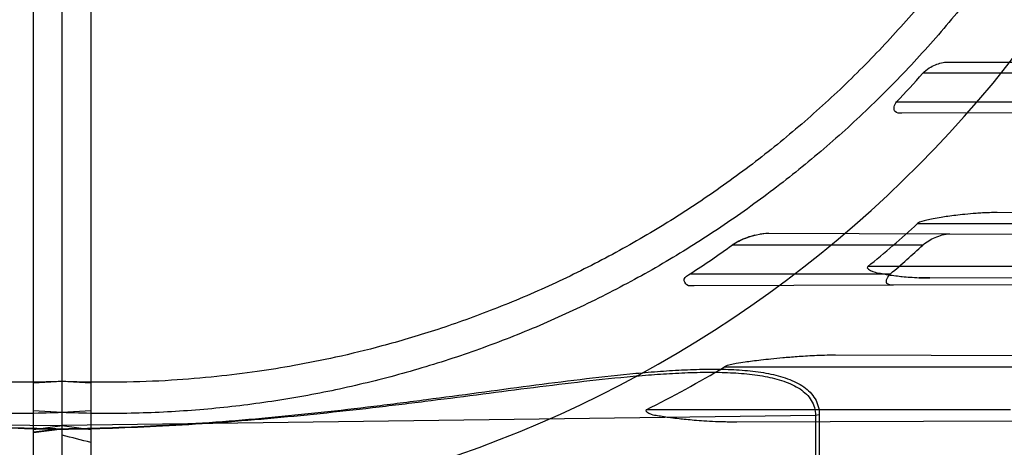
# Model space of a CAD drawing. Header units: millimetres. Extents: x 0 to 297, y 0 to 210.
# Tile 23 of 256: x 146.8237 to 147.0301, y 90.9759 to 91.0655. Entities that reach past the tile are written whole.
import ezdxf

# ---------------------------------------------------------------- set-up
doc = ezdxf.new("R2010")
doc.units = ezdxf.units.MM
doc.header["$LTSCALE"] = 16.335
doc.layers.get('0').update_dxf_attribs({"linetype": 'CONTINUOUS'})
for name, color, linetype in [('01_GLOBAL', 7, 'CONTINUOUS'), ('INTFCLR_1', 7, 'CONTINUOUS'), ('INTFCLR_144815', 7, 'CONTINUOUS'), ('INTFCLR_72935', 7, 'CONTINUOUS')]:
    doc.layers.add(name, color=color, linetype=linetype)

msp = doc.modelspace()

# ---------------------------------------------------------------- linework, layer by layer
at = {"color": 7, "linetype": 'Continuous'}
msp.add_circle((147.7028034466, 92.1254639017), 2.28, dxfattribs=at)
at = {"color": 9, "linetype": 'Continuous'}
msp.add_arc((147.7028034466, 92.1254639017), 2.2507792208, 182.9674534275, 267.0325465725, dxfattribs=at)
at = {"layer": '01_GLOBAL', "color": 7, "linetype": 'Continuous'}
msp.add_circle((147.7028034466, 92.1254639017), 2.31, dxfattribs=at)
at = {"layer": 'INTFCLR_1', "color": 6, "linetype": 'Continuous'}
for p, q in [((146.8266356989, 90.733821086), (146.8266356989, 91.752771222)), ((146.8326356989, 90.727296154), (146.8326357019, 91.3209435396)), ((147.0186428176, 91.020646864), (147.0785079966, 91.0204378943)), ((147.070057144, 91.01012491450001), (147.0068313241, 91.0099042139)), ((146.8326356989, 90.98974279), (146.8266356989, 90.9893538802)), ((146.8326356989, 90.9832288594), (146.8266356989, 90.9836073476))]:
    msp.add_line(p, q, dxfattribs=at)
at = {"layer": 'INTFCLR_1', "color": 9, "linetype": 'Continuous'}
for p, q in [((147.0181954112, 91.0566484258), (147.0497517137, 91.05653827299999)), ((147.045522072, 91.054296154), (147.0129768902, 91.054296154)), ((147.007476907, 91.048296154), (147.0408870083, 91.048296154)), ((147.0417603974, 91.04602613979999), (147.008570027, 91.0459102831)), ((147.0740290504, 91.0249535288), (147.02856765, 91.02511221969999)), ((147.011885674, 91.02279615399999), (147.0692219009, 91.02279615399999)), ((146.9806500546, 91.02077948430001), (147.0186428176, 91.020646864)), ((147.0129698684, 91.018296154), (146.9730278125, 91.018296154)), ((147.0616429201, 91.01379615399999), (147.0014174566, 91.01379615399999)), ((146.9642364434, 91.012296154), (147.0062236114, 91.012296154)), ((147.0068313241, 91.0099042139), (146.9650869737, 91.009758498)), ((147.0144402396, 91.01143077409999), (147.0629885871, 91.01160024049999)), ((147.0473700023, 90.9950465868), (146.9946540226, 90.995230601)), ((146.9714198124, 90.99279615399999), (147.0413799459, 90.99279615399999)), ((147.0313801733, 90.98379615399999), (146.9549877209, 90.98379615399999)), ((146.9904780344, 90.98256960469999), (146.8326356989, 90.9804954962)), ((146.973970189, 90.98128950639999), (147.032664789, 90.9814943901)), ((146.9912744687, 90.9827212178), (146.9904780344, 90.9825696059)), ((146.9904780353, 90.98256960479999), (146.9904780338, 90.91582522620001)), ((146.9912744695, 90.9827212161), (146.991274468, 90.9160206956)), ((146.8266356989, 90.97969904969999), (146.8326356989, 90.9804954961)), ((146.8326356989, 90.9798428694), (146.8266356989, 90.97912682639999)), ((146.8326356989, 90.9797437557), (146.8266356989, 90.9789695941))]:
    msp.add_line(p, q, dxfattribs=at)
at = {"layer": 'INTFCLR_1', "color": 7, "linetype": 'Continuous'}
for p, q in [((146.9806500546, 91.02077948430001), (146.978876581, 91.020606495)), ((147.0144402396, 91.01143077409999), (147.0122172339, 91.011471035))]:
    msp.add_line(p, q, dxfattribs=at)
at = {"layer": 'INTFCLR_1', "color": 6, "linetype": 'Continuous'}
for centre, radius, start, end in [((146.8326356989, 91.21329615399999), 0.3620710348, 270, 90.00000002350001), ((146.8326356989, 91.21329615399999), 0.3440948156, 270, 90.00000002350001), ((146.833014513, 91.2137403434), 0.2404348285, 316.5197818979, 318.4594987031), ((146.8407386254, 91.2112751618), 0.2545891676, 309.1335320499, 312.2407996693), ((146.8332183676, 91.21370821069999), 0.240275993, 303.0439087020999, 305.5821917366), ((146.833104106, 91.2137402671), 0.2656126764, 310.675507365, 312.623132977), ((146.8425794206, 91.20852969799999), 0.2512783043, 296.5735206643, 300.8464944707)]:
    msp.add_arc(centre, radius, start, end, dxfattribs=at)
at = {"layer": 'INTFCLR_1', "color": 9, "linetype": 'Continuous'}
for radius, start, end in [(0.252930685, 270.0000000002, 337.5066823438), (0.312931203, 307.5299422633, 312.2149436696)]:
    msp.add_arc((146.8326356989, 91.21329615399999), radius, start, end, dxfattribs=at)
at = {"layer": 'INTFCLR_1', "color": 6, "linetype": 'Continuous'}
for points, knots in [([(146.8326356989, 91.43684951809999), (146.8370934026, 91.4370324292), (146.8460221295, 91.4371307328), (146.8593965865, 91.4364777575), (146.8727322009, 91.4350215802), (146.8860227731, 91.43275670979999), (146.8991901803, 91.4296831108), (146.9119493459, 91.4258772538), (146.9244276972, 91.42133923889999), (146.9366204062, 91.41607317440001), (146.9486732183, 91.40998030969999), (146.9603342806, 91.4031720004), (146.9715563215, 91.3956772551), (146.9823021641, 91.3875235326), (146.9925323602, 91.378741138), (147.0022137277, 91.3693599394), (147.0113088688, 91.3594178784), (147.0197869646, 91.34894903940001), (147.0276126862, 91.3379999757), (147.0347635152, 91.32660613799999), (147.0412169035, 91.3148041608), (147.0469483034, 91.30263928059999), (147.0519351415, 91.2901631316), (147.0561630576, 91.2774165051), (147.0596198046, 91.26443869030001), (147.062293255, 91.2512742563), (147.0641729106, 91.23797325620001), (147.065251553, 91.22458944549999), (147.0655262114, 91.2111788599), (147.0649983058, 91.19778888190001), (147.0636720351, 91.18446362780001), (147.0615523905, 91.171242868), (147.0586468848, 91.1581723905), (147.0549655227, 91.14529814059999), (147.0505224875, 91.1326698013), (147.0453357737, 91.1203369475), (147.0394268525, 91.10834549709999), (147.0328159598, 91.0967324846), (147.025529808, 91.085543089), (147.017595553, 91.07481608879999), (147.0090432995, 91.06458805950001), (146.9998957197, 91.0548854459), (146.990192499, 91.0457509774), (146.9799629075, 91.0372101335), (146.9692487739, 91.02929684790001), (146.9580859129, 91.02203789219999), (146.946519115, 91.01546018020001), (146.9346012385, 91.009590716), (146.9226185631, 91.0045493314), (146.9109496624, 91.0004116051), (146.9001136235, 90.9972091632), (146.890303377, 90.99481493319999), (146.8815652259, 90.99306878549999), (146.8732657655, 90.9917310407), (146.8646870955, 90.9906692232), (146.8551490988, 90.9898778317), (146.8443424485, 90.989471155), (146.8367080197, 90.989575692), (146.8326356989, 90.98974278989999)], [0, 0, 0, 0, 0.0185657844, 0.0371317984, 0.05569073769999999, 0.0743563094, 0.09320240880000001, 0.1119235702, 0.129729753, 0.1484268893, 0.1671582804, 0.1858963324, 0.2045840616, 0.2232805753, 0.241995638, 0.2606572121, 0.2793460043, 0.298034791, 0.3166822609, 0.3353170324, 0.3539796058, 0.3726237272, 0.3912431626, 0.4098577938, 0.4284754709, 0.4470981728, 0.4657246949, 0.4843423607, 0.5029403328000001, 0.5215094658, 0.5400731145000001, 0.5586325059, 0.5771954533, 0.5957587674, 0.6143211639, 0.6328711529, 0.651401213, 0.6699184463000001, 0.6884460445, 0.7069331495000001, 0.7254085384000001, 0.7438945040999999, 0.7623917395, 0.7808314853, 0.7993176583, 0.8177869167, 0.8362093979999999, 0.8546575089, 0.8730374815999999, 0.8902753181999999, 0.9061521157, 0.9200376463, 0.9322836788, 0.9432240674, 0.9550134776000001, 0.9682465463, 0.9830392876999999, 1, 1, 1, 1]), ([(147.0610994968, 91.1415300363), (147.0603950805, 91.1393810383), (147.0589228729, 91.1351035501), (147.0565266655, 91.1287553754), (147.0539445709, 91.1224805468), (147.051178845, 91.1162845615), (147.0482318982, 91.110172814), (147.0451062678, 91.1041505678), (147.0418046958, 91.09822310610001), (147.0383300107, 91.0923955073), (147.0346852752, 91.0866729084), (147.0308736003, 91.0810601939), (147.0268983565, 91.07556232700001), (147.0227629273, 91.07018398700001), (147.0184709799, 91.06492994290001), (147.0140261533, 91.0598046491), (147.009432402, 91.054812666), (147.0046936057, 91.0499582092), (146.9998140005, 91.0452456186), (146.9947976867, 91.0406788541), (146.9896491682, 91.03626201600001), (146.9843727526, 91.0319988), (146.9789731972, 91.02789304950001), (146.9734550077, 91.0239481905), (146.9678231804, 91.0201677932), (146.9620824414, 91.0165550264), (146.9562380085, 91.01311316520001), (146.9502947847, 91.00984508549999), (146.9442580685, 91.0067536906), (146.9381330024, 91.00384160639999), (146.9319249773, 91.0011113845), (146.9256393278, 90.9985653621), (146.9192814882, 90.9962057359), (146.9128569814, 90.9940345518), (146.9063713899, 90.99205369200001), (146.899830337, 90.9902648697), (146.8932394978, 90.98866963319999), (146.886604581, 90.9872693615), (146.8799313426, 90.98606526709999), (146.8732255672, 90.98505839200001), (146.8664930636, 90.9842496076), (146.8597396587, 90.9836396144), (146.8529712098, 90.9832289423), (146.8461935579, 90.98301795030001), (146.8394126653, 90.98300682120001), (146.8348936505, 90.9831326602), (146.8326356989, 90.9832288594)], [0, 0, 0, 0, 0.0227356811, 0.0454710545, 0.0682062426, 0.09094098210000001, 0.1136756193, 0.1364096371, 0.1591436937, 0.1818769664, 0.2046103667, 0.2273428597, 0.2500755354, 0.2728072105, 0.2955391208, 0.3182699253, 0.3410011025, 0.3637310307, 0.3864614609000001, 0.4091905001, 0.4319201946, 0.4546483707, 0.4773773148, 0.5001046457, 0.5228327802, 0.5455591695, 0.5682859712, 0.5910108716, 0.6137361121, 0.6364602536, 0.6591836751, 0.681906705, 0.7046293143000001, 0.7273515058, 0.750073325, 0.77279473, 0.7955158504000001, 0.8182366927, 0.8409573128, 0.8636777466, 0.886398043, 0.9091183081, 0.9318386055, 0.9545589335, 0.9772794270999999, 1, 1, 1, 1]), ([(147.0129768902, 91.054296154), (147.0133637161, 91.05473279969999), (147.0142227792, 91.0553959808), (147.0159523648, 91.0562781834), (147.0173141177, 91.0566515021), (147.0181954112, 91.0566484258)], [0, 0, 0, 0, 0.2996785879, 0.5472568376, 1, 1, 1, 1]), ([(147.008570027, 91.0459102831), (147.0080850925, 91.0459085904), (147.0065503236, 91.04595598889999), (147.007002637, 91.0477960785), (147.007476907, 91.048296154)], [0, 0, 0, 0, 0.4130131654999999, 1, 1, 1, 1]), ([(147.0129698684, 91.018296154), (147.0133476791, 91.018643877), (147.0141899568, 91.01924250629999), (147.0155721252, 91.0199470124), (147.0170547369, 91.02046499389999), (147.0181088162, 91.020648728), (147.0186428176, 91.020646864)], [0, 0, 0, 0, 0.2467037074, 0.4926862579, 0.743430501, 1, 1, 1, 1]), ([(146.9650869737, 91.009758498), (146.9645710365, 91.00975669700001), (146.9634836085, 91.00957096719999), (146.9625661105, 91.011443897), (146.9637667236, 91.0119906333), (146.9642364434, 91.012296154)], [0, 0, 0, 0, 0.3387708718, 0.6320766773, 1, 1, 1, 1]), ([(147.0068313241, 91.0099042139), (147.0063503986, 91.0099025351), (147.0046740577, 91.0100455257), (147.0056762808, 91.0118258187), (147.0062236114, 91.012296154)], [0, 0, 0, 0, 0.3999127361, 1, 1, 1, 1])]:
    msp.add_open_spline(points, degree=3, knots=knots, dxfattribs=at)
at = {"layer": 'INTFCLR_1', "color": 7, "linetype": 'Continuous'}
for points, knots in [([(147.0285676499, 91.0251122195), (147.0280296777, 91.02511093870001), (147.0269988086, 91.0250993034), (147.0255218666, 91.02503298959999), (147.0238056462, 91.02492286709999), (147.0219323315, 91.0247597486), (147.0199604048, 91.0245411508), (147.0183018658, 91.0243280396), (147.0167306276, 91.0240923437), (147.0152443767, 91.02384623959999), (147.0135972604, 91.0234675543), (147.0124037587, 91.02323614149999), (147.0118856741, 91.02279615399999)], [0, 0, 0, 0, 0.0953586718, 0.1827074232, 0.2620246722, 0.4001855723, 0.5159603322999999, 0.6137131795, 0.696476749, 0.7978687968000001, 0.8795184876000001, 1, 1, 1, 1]), ([(146.9730278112, 91.018296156), (146.9734818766, 91.01862362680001), (146.9745821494, 91.0192451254), (146.9764904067, 91.0200316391), (146.9785623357, 91.0205969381), (146.9800069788, 91.0207857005), (146.980650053, 91.02077948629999)], [0, 0, 0, 0, 0.207116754, 0.4650882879, 0.7620759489, 1, 1, 1, 1]), ([(146.9777918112, 91.0203699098), (146.9772291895, 91.02022669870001), (146.9760768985, 91.0198651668), (146.974469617, 91.01919003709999), (146.9734670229, 91.0185998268), (146.9730278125, 91.018296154)], [0, 0, 0, 0, 0.3337325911, 0.6930512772, 1, 1, 1, 1]), ([(147.0014174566, 91.01379615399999), (147.0010436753, 91.01347947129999), (147.0028077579, 91.01254268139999), (147.0040107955, 91.0124314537), (147.0057278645, 91.0120735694), (147.0072341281, 91.0118783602), (147.0087602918, 91.011703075), (147.010368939, 91.0115649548), (147.0122906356, 91.0114544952), (147.013682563, 91.0114293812), (147.0144402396, 91.01143077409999)], [0, 0, 0, 0, 0.1086179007, 0.2308184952, 0.3521778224, 0.4736789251, 0.5734415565, 0.691411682, 0.8320112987, 1, 1, 1, 1]), ([(146.9946540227, 90.9952306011), (146.9938877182, 90.99522847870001), (146.9924211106, 90.9952145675), (146.990322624, 90.99513163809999), (146.9884171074, 90.9950275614), (146.9866899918, 90.9949116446), (146.9851179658, 90.994790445), (146.9832821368, 90.9946331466), (146.981267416, 90.9944404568), (146.9791392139, 90.9942106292), (146.9773443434, 90.9939909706), (146.9756237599, 90.9937643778), (146.9736774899, 90.9934275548), (146.9721655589, 90.99320880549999), (146.9714198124, 90.99279615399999)], [0, 0, 0, 0, 0.0981685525, 0.187865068, 0.2690120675, 0.342636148, 0.4096112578, 0.4709934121, 0.5786744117, 0.6688921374, 0.7451643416, 0.8104368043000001, 0.8908150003, 1, 1, 1, 1]), ([(146.9549877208, 90.98379615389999), (146.9545803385, 90.9835883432), (146.9562749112, 90.9826596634), (146.9572985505, 90.98265403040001), (146.958756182, 90.9823570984), (146.9602401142, 90.982165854), (146.9617865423, 90.98197342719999), (146.9634350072, 90.9818031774), (146.9651694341, 90.9816464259), (146.9672194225, 90.9814953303), (146.9691534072, 90.9813907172), (146.9709061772, 90.9813268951), (146.9723961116, 90.9812933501), (146.9734305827, 90.9812882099), (146.9739701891, 90.98128950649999)], [0, 0, 0, 0, 0.0706343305, 0.1414971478, 0.2130473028, 0.2848318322, 0.3769007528, 0.4523282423, 0.541125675, 0.645764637, 0.7698295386, 0.8402317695, 0.9166568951, 1, 1, 1, 1])]:
    msp.add_open_spline(points, degree=3, knots=knots, dxfattribs=at)
at = {"layer": 'INTFCLR_1', "color": 9, "linetype": 'Continuous'}
for points, knots in [([(146.8326356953, 90.9797437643), (146.8396443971, 90.97983349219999), (146.854009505, 90.98030523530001), (146.875691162, 90.98186569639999), (146.8921668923, 90.98360361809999), (146.9031283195, 90.98490848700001), (146.9103828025, 90.9858032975), (146.919366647, 90.98695492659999), (146.9300383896, 90.98833513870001), (146.9405591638, 90.9896345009), (146.9492320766, 90.9905733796), (146.9552450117, 90.9910888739), (146.9586389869, 90.9913274), (146.9620340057, 90.9915253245), (146.9645853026, 90.9916204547), (146.966294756, 90.9916503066)], [0, 0, 0, 0, 0.1566143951, 0.3210466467, 0.4855983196, 0.5267373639, 0.5676974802, 0.6489192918, 0.7291134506, 0.8081312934, 0.8857786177, 0.92401377, 0.9429688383, 0.9617983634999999, 1, 1, 1, 1]), ([(146.8326356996, 90.97984284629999), (146.8396708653, 90.97993336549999), (146.8541024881, 90.98042235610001), (146.8758883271, 90.98205411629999), (146.8924487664, 90.98387553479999), (146.9034666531, 90.98524326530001), (146.9107592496, 90.9861812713), (146.9197900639, 90.9873883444), (146.9305173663, 90.98883444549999), (146.9410928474, 90.9901949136), (146.9498114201, 90.9911767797), (146.9558564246, 90.9917147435), (146.959268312, 90.9919631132), (146.9626225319, 90.9921651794), (146.9667345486, 90.9923243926), (146.9715515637, 90.9923229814), (146.9754552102, 90.9921114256), (146.9784684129, 90.9917679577), (146.9812903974, 90.9913049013), (146.9839738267, 90.9906217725), (146.9864154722, 90.9895980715), (146.9880224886, 90.9886644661), (146.9893943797, 90.9875185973), (146.9904598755, 90.9861343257), (146.9911352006, 90.9845030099), (146.9912744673, 90.9833224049), (146.9912744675, 90.9827212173)], [0, 0, 0, 0, 0.1289801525, 0.2646247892, 0.4004023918, 0.4343527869, 0.4681570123, 0.5351918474, 0.6013787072, 0.6665897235, 0.7306589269, 0.7622023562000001, 0.7778384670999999, 0.7933700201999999, 0.8238027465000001, 0.8532617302, 0.8816493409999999, 0.8954141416, 0.908833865, 0.9340747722, 0.9459268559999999, 0.9572740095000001, 0.9680210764, 0.9784972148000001, 0.9889789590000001, 1, 1, 1, 1]), ([(146.966294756, 90.9916503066), (146.9678347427, 90.9916771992), (146.9709160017, 90.9916758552), (146.9747405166, 90.99148095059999), (146.977738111, 90.9911570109), (146.9805431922, 90.9907195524), (146.9832098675, 90.9900739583), (146.9856403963, 90.98910297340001), (146.9872375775, 90.9882186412), (146.9886016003, 90.9871331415), (146.9896632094, 90.9858200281), (146.9903384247, 90.984267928), (146.9904780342, 90.9831412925), (146.9904780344, 90.9825696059)], [0, 0, 0, 0, 0.1636849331, 0.3273608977, 0.4066878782, 0.4839772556, 0.6290768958, 0.6969461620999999, 0.7616165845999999, 0.8224219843, 0.8811135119, 0.9392447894, 1, 1, 1, 1])]:
    msp.add_open_spline(points, degree=3, knots=knots, dxfattribs=at)
at = {"layer": 'INTFCLR_144815', "color": 6, "linetype": 'Continuous'}
for radius in [0.3828680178, 0.364857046]:
    msp.add_circle((146.8326356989, 91.21329615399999), radius, dxfattribs=at)
for radius, start, end in [(0.5278075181, 313.9937911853, 154.5150993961), (0.5098075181, 312.9543589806, 154.5144414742), (0.49294334, 282.2440355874, 71.2863570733), (0.3966228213, 45.0000000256, 314.9999999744), (0.3959130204, 44.99999995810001, 315.0000000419), (0.3953393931, 44.99999997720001, 315.0000000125), (0.3833823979, 47.86578076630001, 312.1342192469), (0.3779020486, 45.72777364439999, 314.2722263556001), (0.3659046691, 45.6663486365, 314.3336513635), (0.3574013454, 295.6072723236, 334.3927276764), (0.3393903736, 297.0737153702, 332.9262846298), (0.5098075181, 205.4855585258, 293.0456409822), (0.5278075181, 205.4849006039, 292.0062088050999)]:
    msp.add_arc((146.8326356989, 91.21329615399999), radius, start, end, dxfattribs=at)
at = {"layer": 'INTFCLR_144815', "color": 9, "linetype": 'Continuous'}
for centre, radius, start, end in [((146.8326356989, 91.21329615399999), 0.4131757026, 52.2436298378, 307.7563701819), ((146.8326356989, 91.21329615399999), 0.4896672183, 292.4997540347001, 54.0964566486), ((146.8326356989, 91.21329615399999), 0.3891912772, 52.5411294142, 307.4588705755), ((146.8326356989, 91.21329615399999), 0.3777730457, 45.7280221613, 314.2719778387), ((146.8326356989, 91.21329615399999), 0.3717739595, 45.73034182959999, 314.2696581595), ((146.8326378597, 91.2132971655), 0.4417306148, 292.4997540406, 54.09645665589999), ((146.8326356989, 91.21329615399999), 0.4997304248, 203.8266800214, 313.0809380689), ((146.8326356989, 91.21329615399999), 0.5057308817, 203.8278898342, 312.5732768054), ((146.8326356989, 91.21329615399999), 0.5237295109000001, 203.8266800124, 319.1799903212)]:
    msp.add_arc(centre, radius, start, end, dxfattribs=at)
at = {"layer": 'INTFCLR_72935', "color": 6, "linetype": 'Continuous'}
for p, q in [((146.8326356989, 90.727296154), (146.8326356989, 91.753296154)), ((146.8386356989, 91.752771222), (146.8386356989, 90.733821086)), ((146.8386356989, 90.9893538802), (146.8326356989, 90.9897427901)), ((146.8386356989, 90.9836073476), (146.8326356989, 90.9832288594))]:
    msp.add_line(p, q, dxfattribs=at)
at = {"layer": 'INTFCLR_72935', "color": 9, "linetype": 'Continuous'}
for p, q in [((146.6747933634, 90.98256960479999), (146.8326356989, 90.9804954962)), ((146.8326356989, 90.9804954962), (146.8386356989, 90.97969904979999))]:
    msp.add_line(p, q, dxfattribs=at)
at = {"layer": 'INTFCLR_72935', "color": 6, "linetype": 'Continuous'}
for centre, radius, start, end in [((146.8326356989, 91.21329615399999), 0.3620710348, 90, 270.0000000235), ((146.8326356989, 91.21329615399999), 0.3440948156, 90, 270.0000000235), ((146.4236375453, 89.3809735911), 1.6490305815, 75.4241239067, 75.6394227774)]:
    msp.add_arc(centre, radius, start, end, dxfattribs=at)
at = {"layer": 'INTFCLR_72935', "color": 9, "linetype": 'Continuous'}
msp.add_arc((146.8326356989, 91.21329615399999), 0.2529307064, 202.4933176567, 269.9999999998, dxfattribs=at)
at = {"layer": 'INTFCLR_72935', "color": 6, "linetype": 'Continuous'}
for points, knots in [([(146.8326356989, 90.98974278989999), (146.8281779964, 90.9895598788), (146.819249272, 90.98946157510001), (146.8058748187, 90.9901145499), (146.7925392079, 90.9915707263), (146.7792486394, 90.99383559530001), (146.7660812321, 90.9969091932), (146.7533220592, 91.0007150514), (146.7408437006, 91.00525306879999), (146.7286509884, 91.0105191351), (146.7165981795, 91.0166119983), (146.7049371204, 91.0234203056), (146.6937150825, 91.0309150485), (146.6829692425, 91.0390687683), (146.6727390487, 91.04785115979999), (146.6630576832, 91.0572323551), (146.6539625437, 91.0671744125), (146.6454844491, 91.07764324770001), (146.6376587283, 91.08859230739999), (146.6305078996, 91.0999861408), (146.6240545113, 91.11178811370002), (146.6183231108, 91.12395298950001), (146.6133362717, 91.1364291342), (146.6091083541, 91.1491757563), (146.6056516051, 91.1621535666), (146.6029781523, 91.1753179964), (146.6010984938, 91.18861899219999), (146.600019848, 91.202002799), (146.5997451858, 91.2154133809), (146.6002730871, 91.2288033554), (146.6015993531, 91.24212860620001), (146.6037189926, 91.2553493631), (146.6066244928, 91.26841983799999), (146.6103058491, 91.2812940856), (146.6147488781, 91.2939224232), (146.6199355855, 91.3062552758), (146.6258445, 91.31824672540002), (146.6324553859, 91.3298597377), (146.6397415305, 91.3410491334), (146.6476757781, 91.3517761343), (146.6562280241, 91.3620041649), (146.6653755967, 91.3717067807), (146.6750788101, 91.3808412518), (146.6853083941, 91.38938209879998), (146.6960225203, 91.39729538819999), (146.7071853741, 91.4045543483), (146.7187521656, 91.4111320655), (146.7306700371, 91.4170015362), (146.7426527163, 91.4220429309), (146.7543216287, 91.42618066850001), (146.7651576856, 91.4293831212), (146.7749679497, 91.4317773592), (146.7837061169, 91.4335235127), (146.7920055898, 91.43486126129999), (146.8005842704, 91.4359230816), (146.810122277, 91.4367144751), (146.8209289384, 91.43712115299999), (146.8285633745, 91.43701661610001), (146.8326356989, 91.43684951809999)], [0, 0, 0, 0, 0.0185657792, 0.0371317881, 0.0556907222, 0.0743562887, 0.09320238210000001, 0.1119235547, 0.1297297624, 0.1484268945, 0.1671582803, 0.1858963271, 0.2045840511, 0.2232805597, 0.2419956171, 0.2606571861, 0.279345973, 0.2980347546, 0.3166822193, 0.3353169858, 0.3539795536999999, 0.37262367, 0.3912431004, 0.4098577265, 0.4284753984, 0.447098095, 0.4657246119, 0.4843422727, 0.5029402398, 0.5215093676, 0.5400730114, 0.5586323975, 0.5771953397, 0.5957586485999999, 0.6143210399, 0.632871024, 0.6514010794, 0.6699183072, 0.6884459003, 0.706933, 0.7254083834, 0.7438943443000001, 0.7623915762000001, 0.7808313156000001, 0.7993174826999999, 0.8177867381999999, 0.836209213, 0.8546573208, 0.8730372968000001, 0.8902751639, 0.9061519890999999, 0.920037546, 0.9322836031, 0.9432240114, 0.9550134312, 0.9682465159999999, 0.9830392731, 1, 1, 1, 1]), ([(146.8326356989, 90.9832288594), (146.8303777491, 90.9831326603), (146.8258587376, 90.9830068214), (146.8190778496, 90.98301795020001), (146.8123002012, 90.9832289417), (146.8055317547, 90.9836396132), (146.7987783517, 90.9842496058), (146.7920458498, 90.98505838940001), (146.7853400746, 90.98606526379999), (146.7786668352, 90.9872693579), (146.7720319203, 90.98866962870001), (146.7654410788, 90.990264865), (146.7589000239, 90.9920536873), (146.7524144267, 90.9940345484), (146.7459899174, 90.9962057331), (146.739632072, 90.9985653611), (146.7333464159, 91.0011113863), (146.727138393, 91.00384160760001), (146.7210133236, 91.0067536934), (146.7149766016, 91.0098450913), (146.7090333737, 91.0131131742), (146.7031889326, 91.0165550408), (146.6974481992, 91.020167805), (146.6918163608, 91.0239482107), (146.6862981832, 91.0278930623), (146.6808986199, 91.0319988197), (146.6756222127, 91.03626203), (146.6704736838, 91.0406788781), (146.6654573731, 91.04524564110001), (146.6605777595, 91.0499582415), (146.6558389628, 91.0548127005), (146.651245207, 91.05980469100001), (146.6468003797, 91.06492998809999), (146.6425084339, 91.0701840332), (146.6383730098, 91.0755623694), (146.6343977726, 91.08106022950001), (146.6305861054, 91.08667293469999), (146.6269413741, 91.0923955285), (146.6234666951, 91.0982231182), (146.6201651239, 91.1041505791), (146.6170394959, 91.11017282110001), (146.614092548, 91.1162845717), (146.6113268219, 91.1224805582), (146.6087447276, 91.12875538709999), (146.6063485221, 91.13510355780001), (146.6048763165, 91.1393810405), (146.6041719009, 91.1415300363)], [0, 0, 0, 0, 0.0227205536, 0.0454410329, 0.06816134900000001, 0.09088163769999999, 0.1136018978, 0.1363221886, 0.1590426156, 0.1817632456, 0.2044840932, 0.2272051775, 0.2499266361, 0.2726484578, 0.2953706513, 0.3180932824, 0.3408163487, 0.3635397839, 0.3862638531, 0.4089891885, 0.4317141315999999, 0.4544408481, 0.4771673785, 0.4998953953, 0.5226228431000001, 0.5453516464, 0.5680799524, 0.5908095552, 0.6135387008, 0.6362690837, 0.6589990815, 0.6817302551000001, 0.7044610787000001, 0.7271930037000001, 0.7499246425, 0.7726572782, 0.7953897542, 0.8181230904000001, 0.8408563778, 0.8635903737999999, 0.8863244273, 0.90905904, 0.9317938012, 0.9545290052, 0.9772643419, 1, 1, 1, 1])]:
    msp.add_open_spline(points, degree=3, knots=knots, dxfattribs=at)
at = {"layer": 'INTFCLR_72935', "color": 9, "linetype": 'Continuous'}
for points, knots in [([(146.6739969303, 90.9827212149), (146.6739969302, 90.9833185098), (146.6741340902, 90.9844889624), (146.6747989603, 90.986110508), (146.675848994, 90.9874885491), (146.677200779, 90.9886295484), (146.6787871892, 90.98956350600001), (146.6812096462, 90.9905936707), (146.6838820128, 90.9912836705), (146.6866902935, 90.991752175), (146.6896835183, 90.99210053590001), (146.6935609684, 90.99231850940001), (146.6983459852, 90.99232793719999), (146.702431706, 90.99217550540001), (146.7057680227, 90.9919786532), (146.7091744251, 90.9917344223), (146.7134784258, 90.9913553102), (146.7186910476, 90.99081214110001), (146.7257388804, 90.9899940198), (146.7346222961, 90.9888518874), (146.7453475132, 90.9874064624), (146.7561581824, 90.9859609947), (146.7707235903, 90.9841093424), (146.7854047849, 90.98248874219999), (146.798335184, 90.98139988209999), (146.8057764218, 90.9808819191), (146.8165859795, 90.98023932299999), (146.8255445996, 90.97993410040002), (146.8326357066, 90.97984284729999)], [0, 0, 0, 0, 0.0109495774, 0.0213196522, 0.0317515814, 0.042393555, 0.05355310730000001, 0.0653771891, 0.09055277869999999, 0.1038959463, 0.1175707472, 0.1457706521, 0.1750333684, 0.2052626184, 0.220706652, 0.2362998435, 0.2678673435, 0.2999076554, 0.3323720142, 0.397933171, 0.4640942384, 0.5307643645, 0.5978761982, 0.7332556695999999, 0.8014900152, 0.8357407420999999, 0.869995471, 1, 1, 1, 1]), ([(146.6747933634, 90.98256960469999), (146.6747933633, 90.98313758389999), (146.6749308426, 90.9842544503), (146.6755955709, 90.9857972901), (146.6766418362, 90.9871045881), (146.6779858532, 90.9881854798), (146.6795626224, 90.98907020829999), (146.681974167, 90.9900473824), (146.6846297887, 90.9906994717), (146.6874211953, 90.9911421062), (146.6903989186, 90.99147071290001), (146.6942557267, 90.9916746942), (146.6990152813, 90.9916798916), (146.7030795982, 90.99153191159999), (146.7063985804, 90.99134234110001), (146.7097870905, 90.9911077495), (146.7140685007, 90.99074441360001), (146.7192539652, 90.99022465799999), (146.7262648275, 90.9894425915), (146.7351019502, 90.9883517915), (146.7457716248, 90.98697221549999), (146.7565262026, 90.9855931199), (146.7710167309, 90.9838266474), (146.7856214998, 90.9822804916), (146.7984831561, 90.98124041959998), (146.8058853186, 90.9807449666), (146.8166494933, 90.9801287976), (146.8255713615, 90.9798342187), (146.8326357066, 90.9797437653)], [0, 0, 0, 0, 0.0104860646, 0.0204761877, 0.0306271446, 0.0410848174, 0.0521313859, 0.0638920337, 0.0890319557, 0.1023818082, 0.1160723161, 0.1443183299, 0.1736348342, 0.2039189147, 0.219389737, 0.2350089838, 0.2666261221, 0.2987127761, 0.3312205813, 0.3968618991, 0.4630987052, 0.529845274, 0.597038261, 0.7326043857, 0.8009458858, 0.8352534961, 0.8695669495, 1, 1, 1, 1])]:
    msp.add_open_spline(points, degree=3, knots=knots, dxfattribs=at)

doc.saveas('drawing.dxf')
